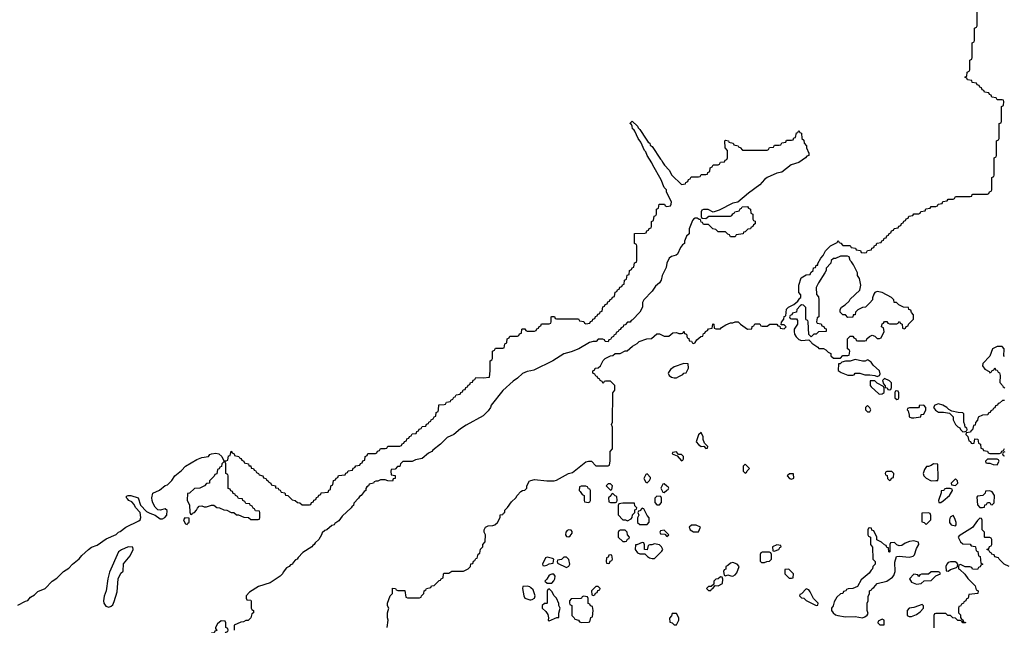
# Model space of a CAD drawing. Header units: inches. Extents: x 2228470 to 2445751, y 199914 to 300535.
# Tile 25 of 34: x 2415822 to 2423869, y 237689 to 242640. Entities that reach past the tile are written whole.
import ezdxf

# ---------------------------------------------------------------- set-up
doc = ezdxf.new("R2010")
doc.units = ezdxf.units.IN
doc.header["$MEASUREMENT"] = 0
for name, color, linetype in [('C4213', 7, 'Continuous'), ('C4214', 7, 'Continuous'), ('C4223', 7, 'Continuous'), ('C4224', 7, 'Continuous')]:
    doc.layers.add(name, color=color, linetype=linetype)

msp = doc.modelspace()

# ---------------------------------------------------------------- linework, layer by layer
at = {"layer": 'C4213', "color": 6}
for points in [[(2415806.8, 237853.2), (2415870, 237886), (2415889.1, 237890.9), (2415910, 237918), (2415942, 237938), (2415970, 237964.7), (2416029.3, 237990.7), (2416089, 238050), (2416125.4, 238074.6), (2416179, 238130), (2416222.5, 238157.5), (2416254, 238190), (2416307.6, 238232.4), (2416330, 238261), (2416384, 238310), (2416410, 238326.8), (2416455.3, 238344.7), (2416530, 238394.9), (2416609.6, 238430.4), (2416629.3, 238450), (2416643.9, 238456.1), (2416690, 238490.4), (2416797.2, 238542.8), (2416807.5, 238552.5), (2416812.7, 238570), (2416807.3, 238610), (2416770, 238653.2), (2416757.7, 238677.7), (2416738.9, 238698.9), (2416714, 238710), (2416704.2, 238724.2), (2416694, 238730), (2416696.4, 238743.6), (2416710, 238751), (2416730, 238751), (2416790.7, 238730.7), (2416810.6, 238670), (2416859.9, 238619.9), (2416884.9, 238604.9), (2416930.5, 238590.5), (2416970, 238560.7), (2416990, 238560.7), (2417009.5, 238570.5), (2417025.2, 238590), (2417028.8, 238628.9), (2417010, 238642), (2416970, 238629.2), (2416950, 238634), (2416930, 238654), (2416909.5, 238690), (2416903.7, 238710), (2416901.2, 238730), (2416909.2, 238770), (2416965.2, 238794.8), (2417010, 238831), (2417030, 238838), (2417066, 238874), (2417089.6, 238910.4), (2417144.8, 238955.2), (2417177.2, 238990), (2417270, 239045.5), (2417310, 239060.7), (2417366, 239070), (2417375.3, 239084.7), (2417390, 239091.3), (2417424.7, 239095.3), (2417450.5, 239090.5), (2417474, 239070), (2417490, 239034), (2417510, 239034), (2417522, 239038), (2417530, 239074), (2417542, 239078), (2417550, 239114), (2417558, 239098), (2417574, 239090), (2417578, 239078), (2417614, 239070), (2417618, 239058), (2417630, 239054), (2417638, 239038), (2417654, 239030), (2417658, 239018), (2417692, 239010), (2417694, 238994), (2417710, 238992), (2417714, 238974), (2417734, 238970), (2417738, 238958), (2417750, 238954), (2417758, 238938), (2417774, 238930), (2417778, 238918), (2417810, 238912), (2417814, 238894), (2417834, 238890), (2417838, 238878), (2417854, 238870), (2417858, 238858), (2417874, 238850), (2417878, 238838), (2417912, 238830), (2417914, 238814), (2417934, 238810), (2417938, 238798), (2417950, 238794), (2417958, 238778), (2417990, 238772), (2417994, 238754), (2418014, 238750), (2418050, 238714), (2418074, 238710), (2418092.7, 238692.7), (2418111.6, 238691.6), (2418130, 238674), (2418190, 238674), (2418202, 238678), (2418207.3, 238692.7), (2418222, 238698), (2418227.3, 238712.7), (2418242, 238718), (2418247.3, 238732.7), (2418262, 238738), (2418267.3, 238752.7), (2418282, 238758), (2418287.3, 238772.7), (2418342, 238778), (2418347.3, 238792.7), (2418362, 238798), (2418366, 238830), (2418382, 238838), (2418387.3, 238872.7), (2418402, 238878), (2418407.3, 238892.7), (2418422, 238898), (2418427.3, 238912.7), (2418482, 238918), (2418487.3, 238932.7), (2418502, 238938), (2418507.3, 238952.7), (2418542, 238958), (2418547.3, 238972.7), (2418562, 238978), (2418570, 238994), (2418602, 238998), (2418607.3, 239012.7), (2418622, 239018), (2418627.3, 239032.7), (2418642, 239038), (2418646, 239070), (2418662, 239078), (2418667.3, 239092.7), (2418730, 239094), (2418742, 239098), (2418747.3, 239112.7), (2418762, 239118), (2418770, 239134), (2418810, 239134), (2418822, 239138), (2418830, 239154), (2418930, 239154), (2418942, 239158), (2418947.3, 239172.7), (2418962, 239178), (2418967.3, 239192.7), (2418982, 239198), (2418987.3, 239212.7), (2419002, 239218), (2419007.3, 239232.7), (2419022, 239238), (2419030, 239254), (2419062, 239258), (2419067.3, 239272.7), (2419082, 239278), (2419087.3, 239292.7), (2419102, 239298), (2419110, 239314), (2419142, 239318), (2419147.3, 239332.7), (2419162, 239338), (2419166, 239350), (2419182, 239358), (2419186, 239370), (2419202, 239378), (2419210, 239394), (2419222, 239398), (2419226, 239430), (2419242, 239438), (2419246, 239450), (2419247.3, 239492.7), (2419290, 239494), (2419302, 239498), (2419310, 239514), (2419342, 239518), (2419346, 239530), (2419362, 239538), (2419370, 239554), (2419382, 239558), (2419390, 239574), (2419422, 239578), (2419427.3, 239592.7), (2419442, 239598), (2419447.3, 239612.7), (2419462, 239618), (2419467.3, 239632.7), (2419482, 239638), (2419487.3, 239652.7), (2419502, 239658), (2419507.3, 239672.7), (2419522, 239678), (2419527.3, 239692.7), (2419542, 239698), (2419550, 239714), (2419610, 239712), (2419662, 239718), (2419668, 239770), (2419666, 239850), (2419682, 239858), (2419686, 239870), (2419686, 239930), (2419702, 239938), (2419710, 239954), (2419770, 239954), (2419782, 239958), (2419786, 239990), (2419802, 239998), (2419802.2, 240000)], [(2420000, 239769.7), (2419970, 239763.7), (2419932.5, 239747.5), (2419890.8, 239710), (2419854.6, 239685.4), (2419770.4, 239609.6), (2419676, 239490), (2419670.8, 239470), (2419650, 239442), (2419610, 239402), (2419470, 239325.2), (2419424.5, 239295.5), (2419371, 239250), (2419315.9, 239224.1), (2419261, 239170), (2419198.5, 239121.5), (2419190, 239109.7), (2419164.2, 239095.8), (2419110, 239054), (2419057.3, 239042.7), (2419028.7, 239028.7), (2418952.7, 239027.3), (2418934, 239010), (2418930, 238986), (2418910, 238986), (2418890, 238966), (2418858, 238962), (2418854, 238950), (2418858, 238918), (2418890, 238914), (2418892, 238910), (2418891.3, 238890), (2418874, 238886), (2418870, 238868.7), (2418830, 238869), (2418810, 238878), (2418770, 238878), (2418748, 238868), (2418732, 238868), (2418718, 238862), (2418714, 238850), (2418678, 238842), (2418674, 238830), (2418658, 238822), (2418652, 238808), (2418651.3, 238790), (2418638, 238782), (2418612, 238750), (2418598, 238742), (2418590, 238728), (2418551.6, 238688.4), (2418550, 238668.7), (2418538, 238662), (2418531.3, 238650), (2418458.8, 238581.2), (2418430, 238542), (2418398.8, 238521.2), (2418391, 238510), (2418374.4, 238505.6), (2418331, 238470), (2418314.8, 238465.2), (2418294.8, 238445.2), (2418290, 238428.7), (2418266.8, 238390), (2418237.3, 238362.7), (2418230, 238349.5), (2418217.5, 238342.5), (2418210, 238329.4), (2418136.8, 238283.2), (2418097.3, 238242.7), (2418090.8, 238230), (2418076.8, 238223.2), (2418056.8, 238203.2), (2418050.7, 238190), (2418035.9, 238184.1), (2418024.7, 238170), (2418001.6, 238158.4), (2417975.5, 238124.5), (2417970, 238109), (2417951, 238090), (2417870, 238037.2), (2417773.4, 238006.6), (2417699.6, 237960.4), (2417674, 237930), (2417674, 237910), (2417678, 237898), (2417710, 237894), (2417714, 237890), (2417714, 237830), (2417718, 237818), (2417732, 237810), (2417732, 237790), (2417718, 237782), (2417711, 237749), (2417690, 237728), (2417670, 237728), (2417650, 237718), (2417630, 237715.3), (2417574, 237690), (2417574, 237650)], [(2418826, 237670), (2418834, 237730), (2418829, 237750), (2418829, 237790), (2418838, 237830), (2418829.3, 237849.3), (2418829.2, 237870), (2418849.3, 237930.7), (2418868, 237950), (2418868, 237992), (2418894, 237990), (2418898, 237978), (2418912.7, 237972.7), (2418970, 237974), (2418978, 237918), (2418992.7, 237912.7), (2419090, 237914), (2419102, 237918), (2419106, 237930), (2419126, 237950), (2419128.4, 237971.6), (2419142, 237978), (2419146, 237990), (2419182, 237998), (2419188.4, 238011.6), (2419210, 238014), (2419250, 238054), (2419262, 238058), (2419266, 238070), (2419282, 238078), (2419286, 238110), (2419290, 238114), (2419330, 238114), (2419352.7, 238132.7), (2419450, 238132), (2419488.4, 238151.6), (2419506, 238170), (2419508.8, 238191.1), (2419526, 238194), (2419530, 238214), (2419542, 238218), (2419550, 238234), (2419562, 238238), (2419568, 238270), (2419582, 238278), (2419588.4, 238311.6), (2419606, 238330), (2419606, 238350), (2419627.3, 238372.7), (2419628, 238430), (2419618, 238450), (2419618, 238470), (2419628, 238490), (2419650, 238502), (2419690, 238504.7), (2419706, 238510), (2419728, 238530), (2419748, 238570), (2419749.1, 238590.9), (2419770, 238594), (2419775.3, 238604.7), (2419786, 238610), (2419788, 238630), (2419810, 238652), (2419842, 238698), (2419878, 238730), (2419889, 238751), (2419916.4, 238783.6), (2419930, 238792), (2419950, 238794), (2419966, 238810), (2419968, 238830), (2419989.1, 238870.9), (2420000, 238873.6)], [(2420000, 237995.1), (2419990, 238004), (2419970, 238009), (2419932.7, 238007.3), (2419931.3, 237988.7), (2419941, 237930), (2419950.8, 237910.8), (2419990, 237896), (2420000, 237898.5)]]:
    msp.add_lwpolyline(points, dxfattribs=at)
for points in [[(2417490, 239026), (2417474, 239010), (2417472.7, 238987.3), (2417458, 238982), (2417452.7, 238967.3), (2417438, 238962), (2417432.7, 238927.3), (2417418, 238922), (2417412.7, 238907.3), (2417374, 238870), (2417374, 238850), (2417350, 238848), (2417332, 238830), (2417294, 238810), (2417250, 238808), (2417210, 238768.7), (2417192.7, 238767.3), (2417191.6, 238711.6), (2417210.9, 238670.9), (2417212.7, 238612.7), (2417218, 238598), (2417230, 238594), (2417235.3, 238604.7), (2417250, 238612), (2417268, 238630), (2417274, 238646), (2417290, 238662), (2417310, 238664.7), (2417330, 238658), (2417350, 238658), (2417390, 238671.3), (2417410, 238671.3), (2417432, 238652), (2417454, 238650), (2417490, 238632), (2417514, 238630), (2417550, 238612), (2417571.2, 238611.1), (2417592.7, 238592.7), (2417610, 238592), (2417652.7, 238572.7), (2417691.6, 238571.6), (2417710, 238554), (2417770, 238554), (2417782, 238558), (2417786, 238570), (2417786, 238610), (2417782, 238622), (2417750, 238626), (2417742, 238642), (2417730, 238646), (2417722, 238662), (2417706, 238670), (2417702, 238682), (2417670, 238686), (2417662, 238702), (2417646, 238710), (2417642, 238722), (2417610, 238726), (2417602, 238742), (2417586, 238750), (2417582, 238762), (2417567.3, 238767.3), (2417562, 238782), (2417547.3, 238787.3), (2417542, 238802), (2417527.3, 238807.3), (2417526, 238910), (2417522, 238922), (2417506, 238930), (2417506, 239010), (2417502, 239022)], [(2417172.7, 238567.3), (2417162, 238550), (2417163.6, 238543.6), (2417178, 238518), (2417190, 238514), (2417195.3, 238524.7), (2417207.3, 238532.7), (2417206, 238566)], [(2416710, 238329.3), (2416654.3, 238305.7), (2416630.3, 238289.7), (2416557, 238123), (2416541.3, 238070), (2416527.7, 237970), (2416512.1, 237927.9), (2416507.7, 237890), (2416510.4, 237870), (2416526.2, 237846.2), (2416550, 237837.3), (2416570, 237846), (2416582.5, 237857.5), (2416595.5, 237884.5), (2416618, 237962), (2416627.8, 238070), (2416650, 238114), (2416668, 238132), (2416669.6, 238190.4), (2416723.9, 238256.1), (2416749, 238310), (2416748, 238328)], [(2417470, 237726), (2417439.6, 237700.4), (2417422, 237670), (2417422, 237662), (2417432.7, 237647.3), (2417418, 237642), (2417412, 237628), (2417390, 237626), (2417372.7, 237607.3), (2417372, 237570), (2417379.6, 237559.6), (2417390, 237552), (2417430, 237554), (2417442, 237558), (2417446, 237570), (2417447.3, 237612.7), (2417502, 237618), (2417507.3, 237632.7), (2417522, 237638), (2417526, 237650), (2417522, 237662), (2417506, 237670), (2417506, 237710), (2417502, 237722)]]:
    msp.add_lwpolyline(points, close=True, dxfattribs=at)
at = {"layer": 'C4214', "color": 6}
msp.add_lwpolyline([(2419802.2, 240000), (2419806, 240030), (2419822, 240038), (2419827.3, 240052.7), (2419890, 240054), (2419902, 240058), (2419907.3, 240072.7), (2419922, 240078), (2419926, 240110), (2419930, 240114), (2419950, 240114), (2419958, 240098), (2419970, 240094), (2420000, 240094)], dxfattribs=at)
at = {"layer": 'C4223', "color": 6}
for points in [[(2420000, 238873.6), (2420030, 238881), (2420130.9, 238870.9), (2420190, 238870.8), (2420210, 238874.8), (2420308, 238930), (2420340.9, 238939.1), (2420450, 239026), (2420470, 239030.8), (2420494, 239030), (2420530, 238994), (2420630, 238994), (2420642, 238998), (2420647.3, 239032.7), (2420648, 239110), (2420667.3, 239132.7), (2420667.3, 239287.3), (2420666, 239310), (2420658, 239330), (2420666, 239350), (2420668.7, 239590), (2420686, 239610), (2420686, 239650), (2420650, 239686), (2420610, 239686), (2420598, 239682), (2420590, 239666), (2420582, 239682), (2420566, 239690), (2420562, 239702), (2420546, 239710), (2420542, 239722), (2420530, 239726), (2420522, 239742), (2420506, 239750), (2420506, 239770), (2420522, 239778), (2420526, 239790), (2420550, 239794), (2420568.4, 239811.6), (2420590, 239854), (2420606, 239870), (2420650, 239892), (2420670, 239894), (2420688.4, 239911.6), (2420730, 239912), (2420770, 239932), (2420787.3, 239932.7), (2420829.1, 239970.9), (2420868.4, 239991.6), (2420876.4, 240000)], [(2420479.4, 240000), (2420392, 239950), (2420330, 239926), (2420270, 239909.3), (2420178, 239850), (2420025.2, 239774.8), (2420000, 239769.7)], [(2421317.1, 240000), (2421318, 239998), (2421330, 239994), (2421342, 239998), (2421343.1, 240000)], [(2422291.8, 240000), (2422295.3, 239995.3), (2422343.6, 239963.6), (2422352, 239952), (2422390, 239952), (2422410, 239942), (2422430, 239922), (2422450.7, 239910.7), (2422452, 239892), (2422472, 239872), (2422530, 239874), (2422550, 239894), (2422590, 239894), (2422602, 239898), (2422606, 239930), (2422602, 239942), (2422586, 239950), (2422587.3, 240000)], [(2423870, 239886), (2423866, 239890), (2423868, 239950), (2423850, 239968), (2423810, 239968.7), (2423772, 239950), (2423750.7, 239889.3), (2423692, 239830), (2423691.3, 239810), (2423710, 239782), (2423743.6, 239763.6), (2423750, 239754), (2423762, 239758), (2423766, 239770), (2423782, 239778), (2423790, 239794), (2423798, 239778), (2423810, 239774), (2423818, 239758), (2423830, 239754), (2423834, 239730), (2423832.7, 239672.7), (2423854, 239650), (2423858, 239638), (2423874, 239630)], [(2423870, 239528), (2423852.7, 239527.3), (2423830, 239506), (2423818, 239502), (2423814, 239490), (2423798, 239482), (2423790, 239466), (2423778, 239462), (2423774, 239450), (2423758, 239442), (2423754, 239430), (2423738, 239422), (2423734, 239410), (2423690, 239408), (2423654, 239390), (2423650, 239366), (2423632.7, 239347.3), (2423630, 239326), (2423618, 239322), (2423610, 239286), (2423598, 239282), (2423592, 239268), (2423558, 239262), (2423554, 239250), (2423571.6, 239231.6), (2423578, 239198), (2423592.7, 239192.7), (2423598, 239178), (2423610, 239174), (2423622, 239178), (2423627.3, 239212.7), (2423652, 239210), (2423658, 239178), (2423674, 239170), (2423678, 239138), (2423692.7, 239132.7), (2423698, 239118), (2423730, 239112), (2423738, 239098), (2423750, 239094), (2423830, 239094), (2423842, 239098), (2423847.3, 239112.7), (2423862, 239118), (2423870, 239134)], [(2423872.7, 239107.3), (2423858, 239102), (2423854, 239090), (2423858, 239078), (2423870, 239074)], [(2423909, 238169), (2423868, 238190), (2423826, 238230), (2423822, 238242), (2423790, 238248), (2423786, 238266), (2423766, 238270), (2423762, 238282), (2423750, 238286), (2423742, 238302), (2423727.3, 238307.3), (2423727.3, 238312.7), (2423742, 238318), (2423747.3, 238332.7), (2423762, 238338), (2423766, 238350), (2423766, 238390), (2423762, 238402), (2423750, 238406), (2423710, 238406), (2423706, 238410), (2423706, 238450), (2423688.8, 238468.9), (2423687.3, 238547.3), (2423682, 238562), (2423670, 238566), (2423650, 238546), (2423610, 238488.7), (2423499.6, 238420.4), (2423492, 238410), (2423511.3, 238371.3), (2423530, 238354), (2423590, 238352), (2423598, 238338), (2423630, 238334), (2423634, 238330), (2423638, 238298), (2423652.7, 238292.7), (2423658, 238258), (2423671.6, 238251.6), (2423678, 238198), (2423692, 238190), (2423678, 238182), (2423672.7, 238167.3), (2423658, 238162), (2423650, 238146), (2423610, 238148), (2423602, 238162), (2423587.3, 238167.3), (2423548.4, 238168.4), (2423510, 238186), (2423498, 238182), (2423494, 238170), (2423494, 238150), (2423506, 238146), (2423546.4, 238106.4), (2423570, 238072), (2423630, 238012), (2423638, 237978), (2423654, 237970), (2423651.6, 237948.4), (2423578, 237942), (2423574, 237910), (2423558, 237902), (2423554, 237890), (2423538, 237882), (2423534, 237870), (2423518, 237862), (2423510, 237846), (2423498, 237842), (2423494, 237830), (2423494, 237790), (2423510, 237774), (2423512, 237752), (2423518, 237738), (2423530, 237734), (2423534, 237714), (2423546, 237714), (2423550.9, 237710.9), (2423552, 237708), (2423530, 237708), (2423522, 237722), (2423508, 237728), (2423490, 237728.7), (2423470, 237748), (2423449, 237749), (2423430, 237768), (2423408.4, 237768.4), (2423390, 237786), (2423310, 237786), (2423298, 237782), (2423294, 237770), (2423292.7, 237667.3)], [(2420000, 237898.5), (2420010, 237901), (2420029, 237911), (2420034, 237930), (2420018.6, 237978.6), (2420000, 237995.1)]]:
    msp.add_lwpolyline(points, dxfattribs=at)
for points in [[(2421250, 239828.7), (2421170, 239802), (2421139.8, 239780.2), (2421123.6, 239756.4), (2421122, 239750), (2421131.2, 239731.1), (2421150, 239718), (2421170, 239711.3), (2421190, 239711.3), (2421210, 239722), (2421240.4, 239739.6), (2421249, 239751), (2421270, 239752), (2421288.7, 239790), (2421286, 239826)], [(2422650, 239862), (2422610, 239849.2), (2422570, 239848.7), (2422541, 239839), (2422526, 239826), (2422514, 239826), (2422512, 239772), (2422536, 239756), (2422590, 239734), (2422630, 239734), (2422642, 239738), (2422648.8, 239751.1), (2422689.1, 239750.9), (2422730, 239738), (2422770, 239738), (2422811.2, 239731.1), (2422830, 239722), (2422848.4, 239731.6), (2422855.3, 239744.7), (2422848, 239770), (2422796.4, 239816.4), (2422780.4, 239840.4), (2422756.4, 239856.4), (2422750, 239858), (2422730.8, 239849.2), (2422710, 239849.2)], [(2422890, 239706), (2422874, 239690), (2422882, 239662), (2422894, 239646), (2422894, 239634), (2422911.6, 239631.6), (2422918, 239618), (2422930, 239614), (2422942, 239618), (2422947.3, 239632.7), (2422948, 239670), (2422930, 239688)], [(2422810, 239688), (2422772.7, 239687.3), (2422771.3, 239650), (2422779.8, 239639.8), (2422842, 239582), (2422850, 239578), (2422870, 239582), (2422887.3, 239592.7), (2422887.3, 239627.3), (2422882, 239642), (2422829.1, 239669.1)], [(2422990, 239606), (2422978, 239602), (2422974, 239590), (2422974, 239550), (2422990, 239534), (2423002, 239538), (2423006, 239550), (2423006, 239590), (2423002, 239602)], [(2422750, 239486), (2422734, 239470), (2422734, 239450), (2422750, 239434), (2422770, 239434), (2422778, 239450), (2422770, 239466)], [(2423210, 239488), (2423174, 239486), (2423174, 239474), (2423167.3, 239467.3), (2423092.7, 239467.3), (2423078, 239462), (2423074, 239450), (2423082, 239442), (2423092, 239408), (2423092, 239392), (2423110, 239384.7), (2423130, 239386), (2423186, 239394), (2423188.8, 239411.1), (2423210, 239414), (2423228.7, 239450), (2423228, 239470)], [(2423330, 239499), (2423302, 239490), (2423291.3, 239470), (2423307.1, 239447.1), (2423330, 239431), (2423371, 239431), (2423422, 239422), (2423450, 239394), (2423451.3, 239370), (2423470, 239332), (2423490, 239312), (2423504.7, 239304.7), (2423512, 239290), (2423530, 239272), (2423550, 239274), (2423562, 239278), (2423566, 239290), (2423562, 239302), (2423548.4, 239308.4), (2423547.3, 239327.3), (2423538, 239350), (2423538, 239418), (2423530, 239426), (2423491.6, 239428.4), (2423440.4, 239440.4), (2423414, 239454), (2423398, 239470), (2423366, 239490)], [(2421390, 239266), (2421370, 239246), (2421351.3, 239190), (2421370, 239166), (2421390, 239152), (2421414, 239154), (2421430, 239134), (2421442, 239138), (2421446, 239150), (2421418, 239178), (2421408.8, 239208.9), (2421408, 239230)], [(2421190, 239106), (2421158, 239102), (2421154, 239090), (2421194, 239074), (2421230, 239034), (2421242, 239038), (2421246, 239050), (2421246, 239070), (2421230, 239086), (2421206, 239086)], [(2421750, 239006), (2421734, 238990), (2421734, 238950), (2421750, 238934), (2421762, 238938), (2421767.3, 238952.7), (2421786, 238970)], [(2423290, 239008), (2423270, 238995.3), (2423248, 238988), (2423232, 238988), (2423216.9, 238963.1), (2423204.7, 238930), (2423211.3, 238910), (2423230, 238891.3), (2423270, 238871.3), (2423310, 238872), (2423326, 238874), (2423328.4, 238891.6), (2423326, 239006)], [(2423810, 239046), (2423730, 239046), (2423714, 239030), (2423718, 239018), (2423730, 239014), (2423750, 239014), (2423776.4, 239003.6), (2423810, 239002), (2423826, 239030), (2423822, 239042)], [(2420950, 238926), (2420938, 238922), (2420922, 238890), (2420938, 238858), (2420950, 238854), (2420970, 238874), (2420978, 238890), (2420978, 238898)], [(2422112.7, 238927.3), (2422094, 238910), (2422114, 238890), (2422130, 238884.7), (2422147.3, 238892.7), (2422146, 238926)], [(2422950, 238946), (2422910, 238946), (2422898, 238942), (2422894, 238930), (2422898, 238918), (2422912.7, 238912.7), (2422914, 238890), (2422930, 238874), (2422942, 238878), (2422947.3, 238892.7), (2422962, 238898), (2422966, 238930)], [(2420450, 238826), (2420410, 238826), (2420398, 238822), (2420394, 238790), (2420403.6, 238783.6), (2420419.6, 238759.6), (2420434, 238750), (2420434, 238710), (2420438, 238698), (2420470, 238694), (2420482, 238698), (2420486, 238710), (2420486, 238790), (2420482, 238802), (2420470, 238806), (2420462, 238822)], [(2420650, 238846), (2420630, 238846), (2420614, 238830), (2420650, 238794), (2420662, 238798), (2420666, 238830)], [(2421090, 238846), (2421078, 238842), (2421062, 238810), (2421078, 238778), (2421090, 238774), (2421110, 238794), (2421122, 238798), (2421126, 238810), (2421122, 238822), (2421110, 238826)], [(2423470, 238886), (2423434, 238850), (2423438, 238838), (2423470, 238832), (2423488, 238850), (2423486, 238870)], [(2420670, 238766), (2420658, 238762), (2420652.7, 238747.3), (2420634, 238730), (2420638, 238698), (2420650, 238694), (2420690, 238694), (2420702, 238698), (2420706, 238710), (2420702, 238742), (2420687.3, 238747.3)], [(2421030, 238746), (2421012.7, 238727.3), (2421012.7, 238692.7), (2421030, 238674), (2421050, 238674), (2421067.3, 238692.7), (2421067.3, 238727.3), (2421062, 238742)], [(2423427.3, 238807.3), (2423392.7, 238807.3), (2423378, 238802), (2423374, 238790), (2423352.7, 238787.3), (2423352.7, 238772.7), (2423332, 238710), (2423334, 238694), (2423350, 238692), (2423370, 238706), (2423422, 238750), (2423446, 238790), (2423442, 238802)], [(2423750, 238788.7), (2423714, 238786), (2423711.6, 238768.4), (2423694, 238750), (2423650, 238746), (2423644.7, 238735.3), (2423650, 238674), (2423670, 238652), (2423690, 238652), (2423706, 238654), (2423710, 238674), (2423722, 238678), (2423730, 238694), (2423750, 238694), (2423758, 238678), (2423770, 238674), (2423786, 238690), (2423788.7, 238750), (2423770, 238779)], [(2420751.6, 238688.4), (2420718, 238682), (2420712, 238668), (2420712, 238592), (2420751.2, 238551.1), (2420774, 238550), (2420790, 238542), (2420820.4, 238559.6), (2420828.8, 238571.1), (2420830, 238592), (2420848, 238610), (2420850, 238634), (2420862, 238638), (2420866, 238650), (2420850, 238666), (2420847.3, 238687.3)], [(2420910, 238646), (2420890, 238626), (2420878, 238622), (2420874, 238610), (2420882, 238590), (2420871.6, 238568.4), (2420872, 238530), (2420890, 238512), (2420950, 238514), (2420967.3, 238532.7), (2420967.3, 238567.3), (2420950, 238586), (2420922, 238642)], [(2423248, 238608), (2423194, 238606), (2423194, 238534), (2423214, 238530), (2423230, 238514), (2423268, 238550), (2423268, 238588), (2423262, 238602)], [(2423450, 238586), (2423426.4, 238573.6), (2423421, 238550), (2423422, 238530), (2423434, 238510), (2423470, 238502), (2423475.3, 238510), (2423474, 238530), (2423463.1, 238563.1)], [(2421350, 238508), (2421312.7, 238507.3), (2421294, 238490), (2421302, 238470), (2421330, 238452), (2421370, 238454), (2421386, 238490)], [(2420310, 238468.7), (2420296.9, 238463.1), (2420284.7, 238450), (2420282, 238430), (2420290, 238414), (2420310, 238412), (2420320.4, 238419.6), (2420336.4, 238443.6), (2420336.4, 238456.4), (2420328, 238468)], [(2420770, 238466), (2420730, 238466), (2420718, 238462), (2420712.7, 238447.3), (2420714, 238410), (2420750, 238374), (2420770, 238374), (2420782, 238378), (2420790, 238394), (2420802, 238398), (2420806, 238410), (2420788.4, 238428.4), (2420786, 238450)], [(2421090, 238466), (2421058, 238462), (2421054, 238450), (2421058, 238438), (2421094, 238434), (2421110, 238414), (2421126, 238430)], [(2422770, 238486), (2422758, 238482), (2422754, 238470), (2422754, 238430), (2422758, 238418), (2422774, 238410), (2422774, 238350), (2422792.7, 238327.3), (2422794, 238230), (2422812, 238210), (2422812, 238190), (2422794, 238170), (2422792, 238150), (2422779.6, 238140.4), (2422763.6, 238116.4), (2422698, 238062), (2422670, 238006), (2422631.2, 237988.9), (2422592.7, 237987.3), (2422578, 237982), (2422574, 237970), (2422554, 237966), (2422550, 237948), (2422530, 237946), (2422499.6, 237920.4), (2422478.8, 237881.2), (2422470, 237848.7), (2422456, 237830), (2422456, 237810), (2422470.7, 237790), (2422490, 237773.4), (2422507.9, 237767.9), (2422570, 237758.8), (2422650, 237761), (2422710, 237751), (2422730, 237758), (2422749, 237771), (2422755.3, 237784.7), (2422749.1, 237810.9), (2422749, 237870), (2422755.3, 237890), (2422756.4, 237923.6), (2422766, 237950), (2422766, 237970), (2422782, 237978), (2422788.7, 237990), (2422802, 237998), (2422829.6, 238030.4), (2422910, 238050.7), (2422956.2, 238083.8), (2422964.8, 238095.2), (2422977.2, 238130), (2422974.6, 238205.4), (2422988, 238252), (2423010, 238254), (2423090, 238246.8), (2423124.5, 238255.5), (2423134.2, 238265.8), (2423150, 238318), (2423169, 238350), (2423168.4, 238368.4), (2423130, 238379.3), (2423092.9, 238372.9), (2423058.5, 238361.5), (2423030, 238342), (2423010, 238338), (2422990, 238346), (2422970, 238366), (2422938, 238362), (2422934, 238350), (2422934, 238290), (2422930, 238286), (2422926, 238290), (2422922, 238322), (2422910, 238326), (2422902, 238342), (2422890, 238346), (2422866, 238370), (2422827.3, 238387.3), (2422826, 238410), (2422802, 238462), (2422787.3, 238467.3), (2422782, 238482)], [(2420910, 238366), (2420866, 238346), (2420854, 238346), (2420852, 238310), (2420870, 238282), (2420890, 238272), (2420930, 238274), (2420951.6, 238251.6), (2420970, 238242), (2420990, 238234), (2421010, 238234), (2421070, 238294), (2421078, 238310), (2421068, 238330), (2421050, 238348), (2421010, 238355.3), (2420988, 238348), (2420972, 238348), (2420958, 238342), (2420950, 238306), (2420928, 238308), (2420927.3, 238347.3), (2420922, 238362)], [(2422010, 238348), (2421974, 238330), (2421978, 238298), (2421990, 238294), (2422010, 238302), (2422026, 238310), (2422035.3, 238324.7), (2422046, 238330), (2422042, 238342)], [(2420650, 238266), (2420638, 238262), (2420632.7, 238247.3), (2420618, 238242), (2420614, 238210), (2420618, 238198), (2420630, 238194), (2420642, 238198), (2420647.3, 238212.7), (2420662, 238218), (2420666, 238230), (2420662, 238262)], [(2421950, 238286), (2421890, 238286), (2421878, 238282), (2421872.7, 238267.3), (2421872.7, 238212.7), (2421883.6, 238203.6), (2421910, 238202), (2421928.4, 238211.6), (2421950, 238214), (2421966, 238230), (2421967.3, 238267.3), (2421962, 238282)], [(2420134, 238246), (2420118, 238242), (2420094, 238190), (2420098, 238178), (2420110, 238174), (2420130, 238182), (2420148.4, 238191.6), (2420182, 238198), (2420186, 238230), (2420176.4, 238236.4)], [(2420290, 238246), (2420270, 238246), (2420250, 238228), (2420218, 238222), (2420214, 238210), (2420218, 238198), (2420290, 238162), (2420308.7, 238171.3), (2420318, 238190), (2420310, 238226)], [(2421650, 238202), (2421630, 238198), (2421610, 238178), (2421594, 238170), (2421591.6, 238148.4), (2421578, 238142), (2421574, 238130), (2421578, 238098), (2421590, 238094), (2421610, 238102), (2421632.7, 238092.7), (2421650, 238092), (2421670, 238102), (2421683.1, 238116.9), (2421702, 238170), (2421686, 238190)], [(2423430, 238209), (2423410, 238202), (2423398, 238190), (2423391.3, 238170), (2423394, 238134), (2423410, 238132), (2423430, 238144.7), (2423478, 238162), (2423486, 238170), (2423488, 238190), (2423480.4, 238200.4), (2423468.4, 238208.4)], [(2420170, 238108), (2420150, 238098), (2420130, 238066), (2420114, 238050), (2420132.7, 238032.7), (2420170, 238034), (2420188.4, 238051.6), (2420195.3, 238070), (2420198, 238090), (2420187.3, 238107.3)], [(2422107.3, 238147.3), (2422074, 238146), (2422074, 238110), (2422110, 238074), (2422130, 238074), (2422142, 238078), (2422146, 238110)], [(2423330, 238126), (2423270, 238126), (2423250, 238106), (2423192.7, 238107.3), (2423178, 238102), (2423170, 238088), (2423162, 238102), (2423130, 238106), (2423094, 238070), (2423110, 238042), (2423150, 238024.7), (2423190, 238032), (2423212.7, 238052.7), (2423270, 238054), (2423310, 238094), (2423346, 238110), (2423342, 238122)], [(2421550, 238086), (2421531.6, 238068.4), (2421510, 238066), (2421494, 238050), (2421494, 238026), (2421474, 238006), (2421450, 238006), (2421434, 237990), (2421450, 237974), (2421470, 237974), (2421475.3, 237984.7), (2421486, 237990), (2421506, 238014), (2421530, 238012), (2421566, 238030), (2421567.3, 238067.3), (2421562, 238082)], [(2420150, 237986), (2420138, 237982), (2420132.7, 237967.3), (2420134, 237870), (2420130, 237866), (2420110, 237868), (2420092, 237850), (2420092, 237830), (2420122, 237802), (2420138, 237778), (2420144.7, 237750), (2420142, 237730), (2420150, 237724.7), (2420212.7, 237752.7), (2420227.3, 237752.7), (2420229, 237789), (2420238, 237830), (2420228, 237850), (2420227.3, 237867.3), (2420208, 237910), (2420189.1, 237929.1), (2420170, 237966)], [(2420550, 238006), (2420530, 238006), (2420494, 237970), (2420498, 237938), (2420510, 237934), (2420522, 237938), (2420527.3, 237952.7), (2420542, 237958), (2420547.3, 237972.7), (2420562, 237978), (2420566, 237990)], [(2422250, 237988), (2422210, 237946), (2422198, 237942), (2422194, 237930), (2422210, 237914), (2422230, 237912), (2422250, 237892), (2422330, 237852), (2422346, 237854), (2422348, 237870), (2422308.7, 237908.7), (2422283.1, 237963.1), (2422270, 237978)], [(2420430, 237926), (2420418, 237922), (2420414, 237910), (2420407.3, 237907.3), (2420330, 237906), (2420314, 237890), (2420314, 237870), (2420318, 237858), (2420334, 237850), (2420334, 237770), (2420354, 237750), (2420358, 237738), (2420390, 237732), (2420398, 237718), (2420412.7, 237712.7), (2420470, 237714), (2420482, 237718), (2420490, 237754), (2420502, 237758), (2420508, 237810), (2420502, 237842), (2420487.3, 237847.3), (2420482, 237862), (2420468.4, 237868.4), (2420467.3, 237907.3), (2420462, 237922)], [(2423198, 237858), (2423130, 237834), (2423092, 237828), (2423074, 237810), (2423074, 237770), (2423090, 237762), (2423110, 237762), (2423150, 237778), (2423182, 237798), (2423208, 237830), (2423207.3, 237847.3)], [(2421190, 237786), (2421154, 237786), (2421150, 237766), (2421132.7, 237747.3), (2421134, 237714), (2421154, 237710), (2421170, 237694), (2421190, 237694), (2421208, 237730), (2421208, 237750)], [(2422870, 237738), (2422838, 237722), (2422834, 237710), (2422852.7, 237692.7), (2422870, 237692), (2422886, 237694), (2422888, 237710), (2422886, 237730)]]:
    msp.add_lwpolyline(points, close=True, dxfattribs=at)
at = {"layer": 'C4224', "color": 6}
for points in [[(2421343.1, 240000), (2421356.4, 240023.6), (2421388.8, 240051.1), (2421406, 240054), (2421410, 240074), (2421422, 240078), (2421426, 240090), (2421442, 240098), (2421450, 240114), (2421482, 240118), (2421486, 240150), (2421490, 240154), (2421494, 240150), (2421498, 240118), (2421510, 240114), (2421550, 240114), (2421556.4, 240123.6), (2421594, 240146), (2421630, 240162), (2421650, 240162), (2421670, 240171.3), (2421694, 240170), (2421712, 240150), (2421770, 240111.3), (2421806, 240114), (2421808.4, 240131.6), (2421822, 240138), (2421830, 240154), (2421870, 240154), (2421878, 240138), (2421890, 240134), (2421930, 240134), (2421951.6, 240151.6), (2422010, 240152), (2422018, 240138), (2422034, 240134), (2422038, 240118), (2422070, 240114), (2422086, 240130), (2422070, 240146), (2422046, 240146), (2422047.3, 240167.3), (2422068, 240192), (2422070, 240214), (2422082, 240218), (2422090, 240274), (2422106, 240290), (2422148.4, 240311.6), (2422180.4, 240339.6), (2422196.4, 240363.6), (2422206, 240370), (2422206, 240390), (2422188.8, 240408.9), (2422189.2, 240469.2), (2422209.1, 240530.9), (2422250, 240554), (2422282, 240558), (2422287.3, 240572.7), (2422306, 240590), (2422308.8, 240611.1), (2422326, 240614), (2422330, 240632), (2422346, 240634), (2422346, 240646), (2422368.7, 240690), (2422388.8, 240711.1), (2422408.7, 240750), (2422449.3, 240790.7), (2422502, 240818), (2422510, 240834), (2422518, 240818), (2422532.7, 240812.7), (2422550, 240794), (2422610, 240794), (2422618, 240778), (2422652.7, 240772.7), (2422658, 240758), (2422692.7, 240752.7), (2422698, 240738), (2422730, 240734), (2422742, 240738), (2422750, 240754), (2422782, 240758), (2422787.3, 240772.7), (2422802, 240778), (2422807.3, 240792.7), (2422822, 240798), (2422827.3, 240812.7), (2422862, 240818), (2422867.3, 240832.7), (2422882, 240838), (2422887.3, 240852.7), (2422902, 240858), (2422907.3, 240872.7), (2422922, 240878), (2422927.3, 240892.7), (2422942, 240898), (2422947.3, 240912.7), (2422962, 240918), (2422967.3, 240932.7), (2423002, 240938), (2423007.3, 240952.7), (2423022, 240958), (2423027.3, 240972.7), (2423042, 240978), (2423047.3, 240992.7), (2423062, 240998), (2423067.3, 241012.7), (2423082, 241018), (2423087.3, 241032.7), (2423122, 241038), (2423130, 241054), (2423170, 241054), (2423182, 241058), (2423187.3, 241072.7), (2423222, 241078), (2423227.3, 241092.7), (2423262, 241098), (2423270, 241114), (2423310, 241114), (2423322, 241118), (2423327.3, 241132.7), (2423362, 241138), (2423367.3, 241152.7), (2423402, 241158), (2423410, 241174), (2423450, 241174), (2423462, 241178), (2423470, 241194), (2423590, 241194), (2423602, 241198), (2423606, 241210), (2423612.7, 241212.7), (2423730, 241214), (2423742, 241218), (2423747.3, 241232.7), (2423762, 241238), (2423766, 241250), (2423766, 241350), (2423782, 241358), (2423786, 241370), (2423786, 241510), (2423802, 241518), (2423806, 241530), (2423806, 241650), (2423822, 241658), (2423826, 241670), (2423826, 241790), (2423842, 241798), (2423846, 241810), (2423846, 241930), (2423862, 241938), (2423866, 241970), (2423862, 241982), (2423850, 241986), (2423810, 241986), (2423802, 242002), (2423767.3, 242007.3), (2423762, 242022), (2423747.3, 242027.3), (2423742, 242042), (2423707.3, 242047.3), (2423702, 242062), (2423687.3, 242067.3), (2423682, 242082), (2423667.3, 242087.3), (2423662, 242102), (2423647.3, 242107.3), (2423642, 242122), (2423607.3, 242127.3), (2423602, 242142), (2423567.3, 242147.3), (2423562, 242162), (2423546, 242170), (2423562, 242178), (2423566, 242210), (2423582, 242218), (2423586, 242230), (2423586, 242310), (2423602, 242318), (2423606, 242330), (2423606, 242450), (2423622, 242458), (2423626, 242470), (2423626, 242570), (2423642, 242578), (2423646, 242590), (2423646, 242710)], [(2420000, 240094), (2420030, 240094), (2420042, 240098), (2420047.3, 240112.7), (2420062, 240118), (2420067.3, 240132.7), (2420082, 240138), (2420087.3, 240152.7), (2420150, 240154), (2420162, 240158), (2420166, 240170), (2420166, 240210), (2420170, 240214), (2420192.7, 240212.7), (2420198, 240198), (2420210, 240194), (2420390, 240194), (2420398, 240178), (2420432.7, 240172.7), (2420438, 240158), (2420450, 240154), (2420482, 240158), (2420487.3, 240172.7), (2420502, 240178), (2420507.3, 240192.7), (2420522, 240198), (2420527.3, 240212.7), (2420542, 240218), (2420547.3, 240232.7), (2420562, 240238), (2420567.3, 240252.7), (2420582, 240258), (2420587.3, 240292.7), (2420602, 240298), (2420607.3, 240312.7), (2420622, 240318), (2420627.3, 240332.7), (2420642, 240338), (2420647.3, 240352.7), (2420662, 240358), (2420667.3, 240372.7), (2420682, 240378), (2420687.3, 240412.7), (2420702, 240418), (2420707.3, 240432.7), (2420722, 240438), (2420727.3, 240452.7), (2420742, 240458), (2420747.3, 240472.7), (2420762, 240478), (2420766, 240510), (2420782, 240518), (2420787.3, 240552.7), (2420802, 240558), (2420806, 240590), (2420822, 240598), (2420827.3, 240612.7), (2420842, 240618), (2420847.3, 240652.7), (2420862, 240658), (2420866, 240670), (2420866, 240790), (2420862, 240802), (2420846, 240810), (2420847.3, 240892.7), (2420930, 240894), (2420942, 240898), (2420947.3, 240912.7), (2420962, 240918), (2420967.3, 240932.7), (2420982, 240938), (2420986, 240950), (2420986, 240990), (2421002, 240998), (2421007.3, 241032.7), (2421022, 241038), (2421026, 241050), (2421026, 241090), (2421042, 241098), (2421047.3, 241132.7), (2421091.6, 241131.6), (2421098, 241118), (2421110, 241114), (2421142, 241118), (2421147.3, 241132.7), (2421148, 241150), (2421109.3, 241229.3), (2421108, 241250), (2421090, 241268), (2421064, 241330), (2420995.3, 241450), (2420989, 241470), (2420950, 241528.7), (2420939.3, 241559.3), (2420929.2, 241570), (2420898, 241638), (2420875.3, 241670), (2420849.3, 241729.3), (2420842, 241742), (2420830, 241748.7), (2420828.7, 241770), (2420822, 241782), (2420809.2, 241790), (2420828, 241810), (2420871, 241770), (2420876, 241756), (2420890, 241742), (2420942, 241662), (2420958.8, 241638.8), (2420970.8, 241630), (2420975.3, 241615.3), (2420990, 241602), (2421058.8, 241498.8), (2421070.8, 241490), (2421074.8, 241474.8), (2421090.7, 241450.7), (2421131, 241410), (2421152, 241370), (2421230, 241294), (2421262, 241298), (2421266, 241310), (2421282, 241318), (2421287.3, 241332.7), (2421302, 241338), (2421310, 241354), (2421370, 241354), (2421382, 241358), (2421390, 241374), (2421430, 241374), (2421442, 241378), (2421446, 241390), (2421462, 241398), (2421466, 241430), (2421482, 241438), (2421490, 241454), (2421530, 241454), (2421542, 241458), (2421550, 241474), (2421582, 241478), (2421587.3, 241492.7), (2421602, 241498), (2421606, 241510), (2421606, 241570), (2421588.4, 241591.6), (2421586, 241650), (2421590, 241654), (2421614, 241650), (2421618, 241638), (2421654, 241630), (2421658, 241618), (2421694, 241610), (2421698, 241598), (2421710, 241594), (2421730, 241574), (2421930, 241574), (2421942, 241578), (2421950, 241594), (2421982, 241598), (2421990, 241614), (2422030, 241614), (2422042, 241618), (2422050, 241634), (2422082, 241638), (2422090, 241654), (2422130, 241654), (2422142, 241658), (2422150, 241674), (2422162, 241678), (2422170, 241714), (2422182, 241718), (2422190, 241734), (2422198, 241718), (2422211.6, 241711.6), (2422214, 241670), (2422230, 241654), (2422234, 241630), (2422252, 241610), (2422252.7, 241592.7), (2422271.3, 241550), (2422271.3, 241530), (2422256, 241524), (2422244.7, 241510), (2422190, 241473.2), (2422126, 241454), (2422050, 241393.2), (2422010, 241385.2), (2421930, 241349.2), (2421910, 241334), (2421870.4, 241289.6), (2421778, 241222), (2421691.3, 241148.7), (2421650, 241139), (2421538, 241082), (2421490, 241066), (2421448.4, 241088.4), (2421410, 241088.7), (2421398, 241082), (2421391.3, 241070), (2421392, 241032), (2421398, 241018), (2421430, 241014), (2421452.7, 241032.7), (2421630, 241034), (2421642, 241038), (2421650, 241054), (2421662, 241058), (2421666, 241070), (2421702, 241078), (2421710, 241094), (2421722, 241098), (2421726, 241110), (2421770, 241114), (2421778, 241098), (2421794, 241090), (2421798, 241058), (2421814, 241050), (2421814, 241010), (2421818, 240998), (2421832.7, 240992.7), (2421834, 240970), (2421818, 240962), (2421814, 240950), (2421798, 240942), (2421794, 240930), (2421772.7, 240927.3), (2421750, 240906), (2421738, 240902), (2421734, 240890), (2421678, 240882), (2421670, 240866), (2421630, 240866), (2421622, 240882), (2421610, 240886), (2421590, 240906), (2421530, 240906), (2421510, 240926), (2421486, 240930), (2421450, 240966), (2421410, 240966), (2421402, 240982), (2421390, 240986), (2421386, 241006), (2421374, 241006), (2421358, 241018), (2421343.6, 241016.4), (2421330, 241008), (2421321, 240999), (2421294, 240930), (2421292, 240890), (2421272, 240870), (2421254, 240830), (2421254, 240810), (2421239.6, 240800.4), (2421222, 240778), (2421198, 240722), (2421186.4, 240713.6), (2421150, 240704), (2421130.7, 240689.3), (2421110.8, 240650), (2421105.4, 240614.6), (2421072, 240550), (2421064.7, 240510), (2421051, 240490), (2421018.8, 240461.2), (2420990, 240422), (2420922, 240350), (2420911.6, 240328.4), (2420910.8, 240290), (2420890, 240248), (2420830, 240186), (2420818, 240182), (2420810, 240166), (2420790, 240166), (2420770, 240146), (2420758, 240142), (2420754, 240130), (2420738, 240122), (2420730, 240106), (2420718, 240102), (2420714, 240090), (2420698, 240082), (2420694, 240070), (2420678, 240062), (2420674, 240050), (2420658, 240042), (2420650, 240026), (2420638, 240022), (2420632.7, 240007.3), (2420606, 240010), (2420602, 240022), (2420587.3, 240027.3), (2420550, 240028), (2420532, 240010), (2420510, 240009), (2420479.8, 240000.2), (2420479.4, 240000)], [(2422587.3, 240000), (2422588, 240030), (2422608.4, 240051.6), (2422631.6, 240051.6), (2422638, 240038), (2422654, 240030), (2422658, 240018), (2422670, 240014), (2422730, 240014), (2422742, 240018), (2422746, 240030), (2422766, 240050), (2422790, 240062), (2422810, 240054), (2422830, 240034), (2422850, 240034), (2422862, 240038), (2422886, 240090), (2422882, 240122), (2422866, 240130), (2422870, 240154), (2422882, 240158), (2422888.4, 240171.6), (2422910, 240172), (2422918, 240158), (2422930, 240154), (2422990, 240154), (2423002, 240158), (2423006, 240170), (2423011.6, 240171.6), (2423018, 240158), (2423034, 240150), (2423038, 240118), (2423050, 240114), (2423062, 240118), (2423067.3, 240132.7), (2423082, 240138), (2423086, 240150), (2423127.3, 240192.7), (2423127.3, 240227.3), (2423110, 240246), (2423106, 240266), (2423088, 240270), (2423086, 240286), (2423046, 240290), (2423006, 240310), (2422987.3, 240327.3), (2422968.4, 240328.4), (2422966, 240350), (2422946, 240370), (2422870, 240408.7), (2422830, 240418), (2422811.6, 240408.4), (2422803.6, 240396.4), (2422792.7, 240367.3), (2422792, 240350), (2422770, 240326), (2422734, 240290), (2422710, 240288), (2422671.6, 240268.4), (2422652, 240248), (2422650, 240228), (2422634, 240226), (2422630, 240208), (2422590, 240206), (2422570, 240226), (2422550, 240228), (2422526, 240250), (2422526, 240270), (2422538, 240290), (2422568, 240310), (2422600.4, 240339.6), (2422610, 240354), (2422688, 240430), (2422695.3, 240470), (2422684.7, 240524.7), (2422668.7, 240550), (2422668, 240570), (2422636.4, 240636.4), (2422620.4, 240660.4), (2422608, 240670), (2422602, 240702), (2422587.3, 240707.3), (2422530, 240708), (2422490, 240688), (2422472.7, 240687.3), (2422454, 240670), (2422451.6, 240648.4), (2422414, 240610), (2422412, 240590), (2422402, 240570), (2422351.3, 240490), (2422332, 240450), (2422332.7, 240392.7), (2422350, 240374), (2422354, 240350), (2422354, 240210), (2422338, 240202), (2422334, 240170), (2422338, 240158), (2422372.7, 240152.7), (2422378, 240138), (2422392.7, 240132.7), (2422398, 240118), (2422412.7, 240112.7), (2422414, 240090), (2422350, 240088), (2422330.7, 240069.3), (2422311.6, 240068.4), (2422290, 240046), (2422270, 240066), (2422266, 240170), (2422262, 240182), (2422250, 240186), (2422247.3, 240192.7), (2422247.3, 240287.3), (2422227.3, 240307.3), (2422210, 240308), (2422199.6, 240300.4), (2422174, 240270), (2422171.3, 240248.7), (2422138, 240242), (2422132.7, 240227.3), (2422118, 240222), (2422114, 240210), (2422118, 240198), (2422130, 240194), (2422170, 240194), (2422179.6, 240179.6), (2422178, 240150), (2422151, 240110), (2422150.7, 240090), (2422154.8, 240070), (2422167.7, 240047.7), (2422190, 240024.7), (2422210, 240016), (2422270, 240022), (2422278, 240018), (2422291.8, 240000)], [(2420876.4, 240000), (2420886, 240010), (2420946, 240030), (2420985.2, 240034.8), (2421030, 240071.3), (2421050, 240071.3), (2421090, 240052), (2421127.3, 240052.7), (2421160.4, 240079.6), (2421190, 240082), (2421210, 240074), (2421230, 240074), (2421242, 240078), (2421250, 240094), (2421254, 240074), (2421272, 240070), (2421278, 240038), (2421290, 240034), (2421294, 240014), (2421311.6, 240011.6), (2421317.1, 240000)]]:
    msp.add_lwpolyline(points, dxfattribs=at)

doc.saveas('drawing.dxf')
